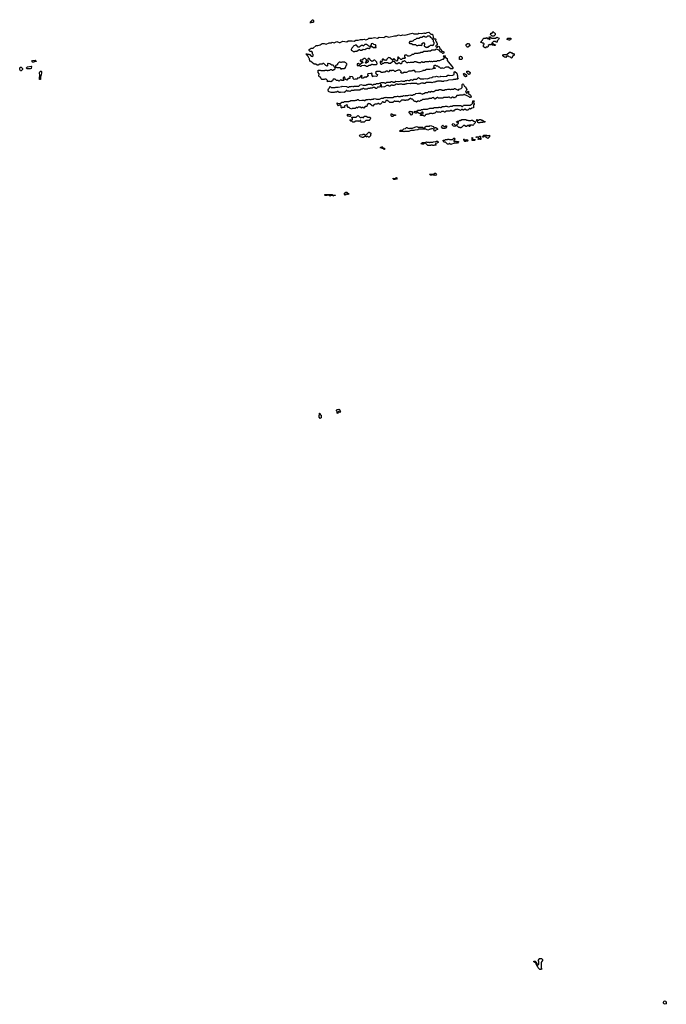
# Model space of a CAD drawing. Extents: x 2708302 to 2968450, y 494490 to 722710.
# Tile 98 of 256: x 2839498 to 2852420, y 606062 to 625758. Entities that reach past the tile are written whole.
import ezdxf

# ---------------------------------------------------------------- set-up
doc = ezdxf.new("R2010")
doc.units = 0

msp = doc.modelspace()

# ---------------------------------------------------------------- linework, layer by layer
at = {"layer": '0CON20XD'}
for points in [[(2845315, 625690), (2845300, 625695), (2845310, 625705), (2845310, 625715), (2845352, 625758), (2845358, 625758), (2845370, 625745), (2845368, 625712), (2845355, 625700), (2845325, 625700), (2845315, 625690)], [(2845652, 624512), (2845650, 624545), (2845625, 624570), (2845595, 624570), (2845585, 624560), (2845535, 624560), (2845520, 624575), (2845508, 624608), (2845490, 624615), (2845475, 624630), (2845480, 624675), (2845463, 624703), (2845460, 624745), (2845465, 624750), (2845505, 624750), (2845515, 624740), (2845595, 624740), (2845605, 624750), (2845635, 624750), (2845645, 624740), (2845665, 624740), (2845675, 624750), (2845695, 624750), (2845705, 624760), (2845735, 624760), (2845745, 624750), (2845765, 624750), (2845775, 624760), (2845788, 624762), (2845800, 624775), (2845800, 624795), (2845780, 624815), (2845778, 624838), (2845765, 624850), (2845735, 624850), (2845725, 624860), (2845715, 624860), (2845698, 624878), (2845672, 624882), (2845665, 624890), (2845650, 624875), (2845650, 624835), (2845645, 624830), (2845615, 624840), (2845575, 624880), (2845555, 624880), (2845545, 624870), (2845495, 624870), (2845465, 624850), (2845445, 624850), (2845415, 624870), (2845385, 624870), (2845315, 624922), (2845295, 624930), (2845290, 624975), (2845280, 624985), (2845258, 625038), (2845220, 625075), (2845235, 625080), (2845245, 625070), (2845275, 625070), (2845285, 625060), (2845295, 625060), (2845322, 625032), (2845348, 625022), (2845360, 625035), (2845360, 625065), (2845350, 625075), (2845350, 625105), (2845335, 625120), (2845302, 625122), (2845280, 625145), (2845280, 625165), (2845323, 625187), (2845365, 625190), (2845425, 625240), (2845455, 625240), (2845482, 625248), (2845505, 625258), (2845540, 625285), (2845585, 625282), (2845625, 625268), (2845680, 625295), (2845724, 625296), (2845745, 625306), (2845785, 625297), (2845835, 625320), (2845885, 625300), (2845905, 625300), (2845955, 625326), (2846034, 625316), (2846062, 625335), (2846087, 625337), (2846145, 625336), (2846185, 625327), (2846215, 625346), (2846264, 625346), (2846310, 625365), (2846355, 625360), (2846384, 625366), (2846415, 625358), (2846454, 625366), (2846475, 625386), (2846534, 625386), (2846585, 625401), (2846645, 625390), (2846684, 625406), (2846775, 625403), (2846815, 625426), (2846834, 625424), (2846875, 625406), (2846985, 625436), (2847025, 625433), (2847065, 625456), (2847115, 625444), (2847155, 625456), (2847195, 625449), (2847345, 625487), (2847376, 625476), (2847453, 625477), (2847477, 625487), (2847525, 625483), (2847562, 625488), (2847575, 625497), (2847588, 625488), (2847612, 625488), (2847640, 625505), (2847675, 625507), (2847712, 625472), (2847746, 625466), (2847770, 625390), (2847788, 625378), (2847806, 625376), (2847816, 625366), (2847810, 625345), (2847818, 625318), (2847837, 625295), (2847840, 625275), (2847838, 625252), (2847825, 625250), (2847812, 625238), (2847812, 625222), (2847825, 625210), (2847845, 625210), (2847863, 625227), (2847880, 625225), (2847892, 625182), (2847920, 625165), (2847932, 625132), (2847960, 625125), (2847972, 625115), (2847975, 625100), (2847965, 625080), (2847955, 625080), (2847928, 625108), (2847912, 625112), (2847878, 625148), (2847825, 625170), (2847795, 625152), (2847735, 625150), (2847705, 625130), (2847655, 625130), (2847645, 625120), (2847575, 625120), (2847545, 625100), (2847505, 625100), (2847495, 625090), (2847465, 625090), (2847455, 625080), (2847385, 625080), (2847365, 625060), (2847335, 625060), (2847325, 625050), (2847292, 625038), (2847285, 625020), (2847275, 625030), (2847252, 625032), (2847235, 625050), (2847195, 625050), (2847190, 625045), (2847190, 625015), (2847200, 625005), (2847198, 624992), (2847185, 624980), (2847145, 624980), (2847125, 624960), (2847112, 624962), (2847068, 625008), (2847055, 625010), (2847050, 624995), (2847060, 624985), (2847060, 624975), (2847050, 624965), (2847048, 624942), (2847035, 624930), (2847018, 624948), (2847002, 624952), (2846975, 624980), (2846962, 624968), (2846958, 624952), (2846945, 624950), (2846898, 624998), (2846865, 625000), (2846832, 624968), (2846828, 624952), (2846815, 624940), (2846805, 624950), (2846782, 624952), (2846765, 624970), (2846745, 624970), (2846740, 624965), (2846738, 624912), (2846722, 624912), (2846715, 624930), (2846700, 624925), (2846700, 624895), (2846715, 624870), (2846735, 624870), (2846752, 624888), (2846775, 624890), (2846785, 624900), (2846855, 624900), (2846865, 624890), (2846905, 624890), (2846955, 624930), (2846978, 624928), (2847015, 624880), (2847045, 624880), (2847075, 624900), (2847088, 624898), (2847105, 624880), (2847125, 624880), (2847140, 624895), (2847142, 624918), (2847155, 624930), (2847175, 624930), (2847185, 624940), (2847225, 624900), (2847255, 624900), (2847265, 624910), (2847295, 624900), (2847305, 624910), (2847375, 624910), (2847385, 624920), (2847425, 624920), (2847435, 624910), (2847457, 624907), (2847465, 624900), (2847515, 624900), (2847535, 624920), (2847545, 624910), (2847585, 624910), (2847595, 624920), (2847675, 624920), (2847685, 624930), (2847695, 624930), (2847705, 624920), (2847715, 624920), (2847725, 624930), (2847735, 624920), (2847755, 624920), (2847765, 624930), (2847835, 624930), (2847845, 624940), (2847895, 624940), (2847945, 624970), (2847965, 624970), (2847990, 624995), (2847990, 625005), (2847970, 625035), (2847985, 625040), (2848000, 625025), (2848010, 625000), (2848038, 624985), (2848042, 624942), (2848153, 624805), (2848156, 624785), (2848145, 624774), (2848110, 624775), (2848065, 624810), (2848015, 624810), (2847965, 624780), (2847955, 624790), (2847925, 624790), (2847915, 624780), (2847888, 624808), (2847872, 624812), (2847855, 624830), (2847825, 624830), (2847815, 624840), (2847795, 624840), (2847770, 624825), (2847772, 624802), (2847798, 624798), (2847800, 624785), (2847795, 624780), (2847755, 624780), (2847745, 624770), (2847695, 624760), (2847625, 624760), (2847595, 624740), (2847555, 624740), (2847545, 624730), (2847495, 624713), (2847415, 624710), (2847385, 624740), (2847355, 624740), (2847345, 624730), (2847335, 624740), (2847325, 624730), (2847275, 624730), (2847225, 624700), (2847195, 624700), (2847185, 624710), (2847155, 624690), (2847125, 624690), (2847110, 624705), (2847120, 624715), (2847120, 624725), (2847095, 624750), (2847055, 624750), (2847045, 624740), (2847022, 624738), (2847005, 624720), (2846992, 624722), (2846975, 624740), (2846925, 624740), (2846915, 624730), (2846905, 624740), (2846885, 624740), (2846875, 624710), (2846862, 624712), (2846845, 624730), (2846825, 624730), (2846795, 624710), (2846765, 624710), (2846755, 624700), (2846725, 624700), (2846695, 624720), (2846635, 624720), (2846610, 624705), (2846612, 624682), (2846625, 624670), (2846650, 624665), (2846640, 624635), (2846625, 624620), (2846575, 624630), (2846542, 624612), (2846542, 624618), (2846550, 624620), (2846550, 624635), (2846530, 624655), (2846540, 624665), (2846540, 624685), (2846525, 624690), (2846515, 624680), (2846452, 624678), (2846450, 624655), (2846460, 624645), (2846460, 624635), (2846425, 624600), (2846415, 624610), (2846395, 624610), (2846365, 624590), (2846335, 624590), (2846320, 624605), (2846340, 624635), (2846335, 624640), (2846312, 624638), (2846292, 624608), (2846275, 624590), (2846252, 624598), (2846235, 624570), (2846205, 624570), (2846185, 624562), (2846162, 624582), (2846160, 624605), (2846148, 624618), (2846095, 624620), (2846090, 624605), (2846100, 624595), (2846098, 624582), (2846065, 624580), (2846035, 624550), (2846025, 624560), (2846002, 624562), (2845998, 624608), (2845975, 624610), (2845960, 624595), (2845960, 624575), (2845980, 624555), (2845967, 624543), (2845933, 624543), (2845915, 624560), (2845888, 624532), (2845875, 624530), (2845865, 624540), (2845832, 624542), (2845805, 624570), (2845765, 624570), (2845748, 624532), (2845715, 624512), (2845705, 624520), (2845665, 624520), (2845652, 624512)], [(2847625, 625200), (2847635, 625210), (2847658, 625212), (2847672, 625228), (2847688, 625232), (2847705, 625250), (2847735, 625250), (2847745, 625240), (2847755, 625250), (2847768, 625252), (2847770, 625265), (2847780, 625275), (2847780, 625305), (2847770, 625315), (2847768, 625348), (2847750, 625365), (2847750, 625375), (2847738, 625388), (2847725, 625390), (2847710, 625405), (2847708, 625418), (2847695, 625430), (2847645, 625430), (2847625, 625410), (2847595, 625410), (2847585, 625420), (2847565, 625420), (2847535, 625400), (2847505, 625400), (2847475, 625380), (2847425, 625380), (2847405, 625360), (2847382, 625358), (2847355, 625330), (2847345, 625330), (2847335, 625320), (2847295, 625320), (2847280, 625305), (2847282, 625292), (2847295, 625280), (2847325, 625280), (2847355, 625260), (2847405, 625260), (2847425, 625240), (2847455, 625240), (2847465, 625250), (2847515, 625250), (2847525, 625240), (2847540, 625255), (2847542, 625288), (2847555, 625290), (2847565, 625300), (2847590, 625275), (2847590, 625255), (2847580, 625245), (2847582, 625232), (2847595, 625220), (2847608, 625218), (2847625, 625200)], [(2848805, 625190), (2848770, 625215), (2848770, 625255), (2848780, 625265), (2848778, 625278), (2848765, 625290), (2848745, 625290), (2848735, 625300), (2848710, 625305), (2848720, 625315), (2848720, 625325), (2848748, 625352), (2848752, 625368), (2848772, 625388), (2848815, 625390), (2848825, 625400), (2848842, 625382), (2848865, 625380), (2848895, 625360), (2848900, 625385), (2848880, 625405), (2848885, 625420), (2848898, 625418), (2848925, 625390), (2849005, 625390), (2849035, 625410), (2849045, 625400), (2849078, 625388), (2849068, 625362), (2849042, 625338), (2849038, 625312), (2849015, 625310), (2849005, 625320), (2848965, 625320), (2848932, 625288), (2848932, 625282), (2848955, 625280), (2848985, 625260), (2849008, 625258), (2848998, 625242), (2848985, 625240), (2848975, 625250), (2848945, 625250), (2848935, 625260), (2848915, 625260), (2848905, 625250), (2848895, 625260), (2848860, 625240), (2848860, 625225), (2848848, 625212), (2848835, 625210), (2848822, 625218), (2848805, 625190)], [(2848975, 625430), (2848942, 625432), (2848910, 625465), (2848912, 625488), (2848938, 625492), (2848955, 625520), (2848972, 625502), (2848988, 625498), (2849000, 625485), (2849000, 625455), (2848975, 625430)], [(2849285, 625340), (2849278, 625348), (2849240, 625365), (2849240, 625375), (2849252, 625388), (2849305, 625390), (2849318, 625378), (2849318, 625372), (2849305, 625370), (2849292, 625358), (2849285, 625340)], [(2846195, 625120), (2846205, 625130), (2846235, 625130), (2846285, 625160), (2846295, 625160), (2846305, 625150), (2846335, 625150), (2846365, 625170), (2846395, 625160), (2846412, 625178), (2846435, 625180), (2846445, 625190), (2846465, 625190), (2846475, 625180), (2846485, 625180), (2846500, 625195), (2846500, 625220), (2846472, 625232), (2846458, 625248), (2846445, 625250), (2846435, 625260), (2846395, 625260), (2846365, 625230), (2846355, 625240), (2846325, 625240), (2846315, 625230), (2846302, 625228), (2846285, 625210), (2846265, 625210), (2846228, 625248), (2846205, 625250), (2846195, 625240), (2846172, 625238), (2846160, 625225), (2846158, 625212), (2846132, 625188), (2846130, 625175), (2846120, 625165), (2846122, 625152), (2846135, 625140), (2846148, 625138), (2846162, 625122), (2846195, 625120)], [(2846620, 625200), (2846620, 625215), (2846610, 625225), (2846610, 625235), (2846620, 625245), (2846608, 625258), (2846575, 625260), (2846555, 625280), (2846522, 625278), (2846520, 625255), (2846500, 625220), (2846545, 625220), (2846565, 625200), (2846615, 625200), (2846620, 625200)], [(2848445, 625200), (2848438, 625218), (2848420, 625235), (2848420, 625265), (2848445, 625280), (2848465, 625280), (2848500, 625245), (2848445, 625200)], [(2839785, 624910), (2839755, 624910), (2839740, 624925), (2839755, 624940), (2839805, 624950), (2839830, 624925), (2839825, 624920), (2839795, 624920), (2839785, 624910)], [(2846455, 624830), (2846465, 624840), (2846475, 624840), (2846485, 624850), (2846505, 624850), (2846535, 624870), (2846545, 624870), (2846555, 624860), (2846625, 624860), (2846640, 624875), (2846638, 624908), (2846598, 624948), (2846575, 624950), (2846555, 624930), (2846545, 624930), (2846535, 624920), (2846502, 624952), (2846498, 624968), (2846485, 624980), (2846465, 624980), (2846452, 624968), (2846450, 624945), (2846460, 624935), (2846460, 624915), (2846448, 624902), (2846435, 624900), (2846425, 624890), (2846412, 624892), (2846400, 624905), (2846428, 624932), (2846428, 624958), (2846405, 624980), (2846375, 624980), (2846365, 624970), (2846352, 624968), (2846345, 624950), (2846305, 624950), (2846300, 624945), (2846300, 624935), (2846312, 624922), (2846345, 624920), (2846358, 624908), (2846348, 624892), (2846332, 624888), (2846305, 624860), (2846295, 624860), (2846265, 624880), (2846240, 624875), (2846240, 624845), (2846245, 624840), (2846295, 624840), (2846305, 624830), (2846325, 624830), (2846335, 624840), (2846385, 624850), (2846395, 624840), (2846415, 624840), (2846425, 624830), (2846455, 624830)], [(2848325, 624960), (2848295, 624960), (2848290, 624965), (2848290, 625015), (2848305, 625030), (2848330, 625025), (2848330, 625015), (2848340, 625005), (2848340, 624975), (2848325, 624960)], [(2849325, 624990), (2849308, 625008), (2849283, 625013), (2849265, 625030), (2849232, 625028), (2849215, 625000), (2849205, 625010), (2849185, 625010), (2849175, 625020), (2849165, 625020), (2849150, 625035), (2849150, 625045), (2849165, 625060), (2849235, 625060), (2849285, 625110), (2849305, 625110), (2849315, 625100), (2849325, 625100), (2849342, 625082), (2849365, 625080), (2849380, 625065), (2849378, 625052), (2849342, 625018), (2849340, 625005), (2849325, 624990)], [(2839525, 624732), (2839514, 624734), (2839500, 624765), (2839498, 624785), (2839505, 624810), (2839525, 624810), (2839550, 624785), (2839550, 624765), (2839525, 624732)], [(2839705, 624774), (2839640, 624775), (2839632, 624795), (2839655, 624817), (2839725, 624828), (2839730, 624825), (2839728, 624785), (2839705, 624774)], [(2845925, 624770), (2845935, 624780), (2845985, 624780), (2846008, 624802), (2846030, 624855), (2846040, 624865), (2846038, 624878), (2846018, 624898), (2846005, 624900), (2845995, 624910), (2845935, 624910), (2845925, 624900), (2845915, 624900), (2845905, 624910), (2845885, 624910), (2845852, 624878), (2845850, 624865), (2845838, 624852), (2845825, 624850), (2845812, 624838), (2845812, 624812), (2845825, 624810), (2845835, 624800), (2845895, 624800), (2845908, 624788), (2845912, 624772), (2845925, 624770)], [(2839905, 624560), (2839890, 624565), (2839890, 624615), (2839900, 624625), (2839900, 624665), (2839893, 624673), (2839893, 624693), (2839900, 624715), (2839913, 624727), (2839925, 624728), (2839930, 624725), (2839932, 624695), (2839926, 624654), (2839910, 624615), (2839910, 624565), (2839905, 624560)], [(2845905, 624300), (2845885, 624300), (2845855, 624320), (2845845, 624320), (2845835, 624310), (2845795, 624310), (2845785, 624300), (2845725, 624300), (2845685, 624313), (2845672, 624325), (2845662, 624355), (2845672, 624378), (2845690, 624395), (2845695, 624420), (2845710, 624415), (2845725, 624400), (2845805, 624400), (2845815, 624410), (2845865, 624410), (2845935, 624420), (2845945, 624430), (2846032, 624422), (2846055, 624410), (2846075, 624410), (2846085, 624420), (2846125, 624420), (2846145, 624430), (2846155, 624420), (2846175, 624420), (2846185, 624430), (2846275, 624430), (2846300, 624455), (2846315, 624460), (2846365, 624448), (2846425, 624450), (2846435, 624460), (2846455, 624460), (2846465, 624470), (2846525, 624470), (2846542, 624452), (2846555, 624450), (2846575, 624470), (2846615, 624470), (2846625, 624480), (2846675, 624480), (2846685, 624490), (2846705, 624490), (2846715, 624500), (2846785, 624500), (2846795, 624490), (2846815, 624490), (2846835, 624510), (2846905, 624510), (2846915, 624520), (2846945, 624520), (2846955, 624510), (2846985, 624510), (2847015, 624528), (2847075, 624520), (2847125, 624538), (2847145, 624530), (2847195, 624530), (2847205, 624540), (2847235, 624540), (2847245, 624550), (2847265, 624540), (2847285, 624540), (2847315, 624560), (2847345, 624550), (2847375, 624570), (2847432, 624568), (2847465, 624600), (2847508, 624578), (2847565, 624578), (2847575, 624572), (2847615, 624580), (2847645, 624578), (2847693, 624597), (2847735, 624600), (2847755, 624618), (2847815, 624620), (2847825, 624630), (2847865, 624618), (2847905, 624620), (2847915, 624628), (2847965, 624620), (2848025, 624630), (2848055, 624650), (2848075, 624650), (2848085, 624640), (2848152, 624648), (2848178, 624662), (2848182, 624695), (2848178, 624705), (2848195, 624722), (2848236, 624686), (2848238, 624658), (2848250, 624635), (2848250, 624595), (2848260, 624585), (2848255, 624570), (2848215, 624570), (2848205, 624560), (2848165, 624560), (2848155, 624552), (2848065, 624550), (2848037, 624533), (2847975, 624530), (2847965, 624520), (2847935, 624520), (2847925, 624530), (2847845, 624530), (2847835, 624520), (2847815, 624520), (2847805, 624510), (2847765, 624510), (2847735, 624492), (2847725, 624500), (2847625, 624500), (2847595, 624480), (2847575, 624480), (2847565, 624490), (2847525, 624490), (2847475, 624470), (2847445, 624470), (2847435, 624480), (2847315, 624480), (2847305, 624472), (2847235, 624480), (2847225, 624470), (2847195, 624470), (2847185, 624460), (2847145, 624460), (2847135, 624470), (2847085, 624470), (2847075, 624460), (2847055, 624460), (2847045, 624470), (2847015, 624470), (2846995, 624450), (2846985, 624450), (2846975, 624440), (2846953, 624443), (2846945, 624450), (2846925, 624450), (2846895, 624430), (2846875, 624430), (2846865, 624440), (2846835, 624440), (2846787, 624413), (2846735, 624410), (2846730, 624415), (2846730, 624455), (2846715, 624460), (2846700, 624445), (2846698, 624412), (2846685, 624400), (2846675, 624410), (2846645, 624410), (2846640, 624395), (2846625, 624380), (2846615, 624380), (2846585, 624400), (2846555, 624400), (2846545, 624390), (2846505, 624390), (2846495, 624380), (2846455, 624380), (2846445, 624370), (2846385, 624370), (2846375, 624380), (2846355, 624380), (2846345, 624370), (2846325, 624370), (2846295, 624350), (2846185, 624350), (2846175, 624340), (2846125, 624340), (2846105, 624320), (2846085, 624330), (2846045, 624330), (2846035, 624340), (2846025, 624340), (2846018, 624322), (2845985, 624302), (2845915, 624310), (2845905, 624300)], [(2848405, 624613), (2848382, 624635), (2848370, 624675), (2848373, 624687), (2848392, 624672), (2848430, 624655), (2848430, 624625), (2848405, 624613)], [(2848485, 624660), (2848472, 624662), (2848435, 624700), (2848435, 624730), (2848465, 624730), (2848472, 624722), (2848510, 624705), (2848502, 624698), (2848485, 624660)], [(2846135, 623970), (2846105, 623980), (2846085, 624000), (2846062, 624002), (2846040, 624035), (2846050, 624045), (2846035, 624060), (2846025, 624050), (2845992, 624038), (2845988, 624002), (2845945, 624000), (2845935, 623990), (2845920, 624005), (2845920, 624035), (2845908, 624048), (2845895, 624050), (2845865, 624032), (2845855, 624040), (2845840, 624085), (2845842, 624098), (2845865, 624080), (2845905, 624080), (2845935, 624110), (2845975, 624110), (2845985, 624120), (2846075, 624120), (2846083, 624127), (2846105, 624130), (2846115, 624140), (2846205, 624140), (2846215, 624150), (2846235, 624150), (2846245, 624160), (2846265, 624160), (2846285, 624140), (2846335, 624150), (2846375, 624150), (2846385, 624140), (2846395, 624140), (2846425, 624160), (2846465, 624160), (2846475, 624168), (2846495, 624160), (2846525, 624160), (2846533, 624167), (2846565, 624170), (2846575, 624180), (2846615, 624178), (2846625, 624170), (2846685, 624170), (2846725, 624188), (2846765, 624190), (2846775, 624200), (2846805, 624200), (2846815, 624208), (2846835, 624200), (2846955, 624200), (2846985, 624220), (2847025, 624220), (2847045, 624230), (2847055, 624230), (2847065, 624220), (2847105, 624220), (2847115, 624230), (2847145, 624230), (2847165, 624240), (2847187, 624237), (2847195, 624230), (2847205, 624240), (2847255, 624240), (2847295, 624258), (2847315, 624250), (2847355, 624250), (2847365, 624260), (2847385, 624260), (2847402, 624268), (2847415, 624280), (2847465, 624290), (2847505, 624290), (2847515, 624280), (2847545, 624270), (2847555, 624280), (2847575, 624280), (2847605, 624300), (2847655, 624300), (2847675, 624320), (2847685, 624320), (2847695, 624310), (2847725, 624328), (2847735, 624320), (2847775, 624320), (2847815, 624348), (2847865, 624350), (2847875, 624360), (2847925, 624360), (2847935, 624350), (2847985, 624350), (2847995, 624360), (2848035, 624360), (2848055, 624370), (2848095, 624370), (2848105, 624360), (2848115, 624360), (2848125, 624370), (2848175, 624370), (2848185, 624380), (2848205, 624380), (2848215, 624370), (2848265, 624350), (2848283, 624367), (2848318, 624382), (2848338, 624402), (2848340, 624465), (2848352, 624478), (2848370, 624465), (2848378, 624438), (2848387, 624427), (2848406, 624415), (2848412, 624392), (2848432, 624365), (2848427, 624343), (2848410, 624325), (2848425, 624290), (2848448, 624292), (2848460, 624305), (2848452, 624325), (2848465, 624328), (2848468, 624285), (2848505, 624248), (2848517, 624225), (2848505, 624200), (2848495, 624200), (2848478, 624218), (2848425, 624240), (2848415, 624250), (2848395, 624250), (2848385, 624260), (2848375, 624260), (2848365, 624250), (2848285, 624250), (2848275, 624240), (2848235, 624240), (2848212, 624218), (2848208, 624202), (2848195, 624200), (2848185, 624190), (2848172, 624192), (2848155, 624210), (2848145, 624210), (2848115, 624190), (2848102, 624192), (2848085, 624210), (2848065, 624210), (2848055, 624200), (2847965, 624200), (2847955, 624190), (2847865, 624190), (2847855, 624200), (2847845, 624200), (2847795, 624170), (2847780, 624185), (2847775, 624210), (2847765, 624200), (2847742, 624198), (2847725, 624180), (2847675, 624180), (2847665, 624170), (2847605, 624170), (2847595, 624160), (2847545, 624160), (2847528, 624142), (2847505, 624140), (2847485, 624120), (2847475, 624130), (2847455, 624130), (2847425, 624110), (2847415, 624120), (2847395, 624120), (2847385, 624130), (2847375, 624130), (2847368, 624148), (2847348, 624168), (2847325, 624170), (2847315, 624180), (2847305, 624180), (2847255, 624150), (2847215, 624150), (2847205, 624140), (2847195, 624140), (2847185, 624150), (2847125, 624150), (2847112, 624138), (2847110, 624125), (2847085, 624110), (2847075, 624120), (2847005, 624120), (2846995, 624130), (2846985, 624130), (2846955, 624100), (2846895, 624100), (2846865, 624130), (2846855, 624130), (2846845, 624140), (2846815, 624140), (2846810, 624115), (2846795, 624100), (2846775, 624100), (2846758, 624118), (2846745, 624120), (2846738, 624092), (2846705, 624070), (2846685, 624070), (2846675, 624080), (2846655, 624080), (2846645, 624070), (2846595, 624070), (2846585, 624060), (2846572, 624058), (2846555, 624030), (2846542, 624032), (2846498, 624078), (2846465, 624080), (2846440, 624055), (2846438, 624022), (2846405, 624020), (2846375, 623990), (2846365, 624000), (2846345, 624000), (2846335, 623990), (2846305, 624010), (2846265, 624010), (2846245, 623990), (2846235, 624000), (2846225, 624000), (2846205, 623980), (2846145, 623980), (2846135, 623970)], [(2847595, 623830), (2847575, 623830), (2847565, 623840), (2847515, 623840), (2847510, 623845), (2847510, 623855), (2847522, 623868), (2847558, 623882), (2847560, 623905), (2847555, 623910), (2847532, 623908), (2847528, 623892), (2847515, 623890), (2847505, 623880), (2847475, 623880), (2847468, 623898), (2847455, 623910), (2847442, 623908), (2847425, 623880), (2847392, 623892), (2847372, 623918), (2847395, 623930), (2847405, 623920), (2847425, 623920), (2847438, 623932), (2847445, 623950), (2847515, 623950), (2847525, 623960), (2847555, 623960), (2847565, 623970), (2847645, 623970), (2847695, 623990), (2847765, 623990), (2847775, 624000), (2847865, 624000), (2847875, 624010), (2847895, 624010), (2847905, 624000), (2847915, 624000), (2847945, 624020), (2847985, 624020), (2848005, 624030), (2848035, 624030), (2848045, 624020), (2848075, 624018), (2848095, 624020), (2848105, 624030), (2848145, 624030), (2848155, 624040), (2848315, 624040), (2848332, 624022), (2848345, 624020), (2848358, 624032), (2848365, 624050), (2848505, 624050), (2848515, 624060), (2848528, 624062), (2848548, 624082), (2848552, 624138), (2848578, 624135), (2848570, 624095), (2848580, 624085), (2848580, 624065), (2848570, 624055), (2848568, 623992), (2848535, 623990), (2848505, 623970), (2848495, 623980), (2848485, 623980), (2848455, 623950), (2848425, 623950), (2848395, 623970), (2848365, 623950), (2848355, 623950), (2848345, 623960), (2848325, 623960), (2848305, 623940), (2848295, 623950), (2848245, 623970), (2848235, 623960), (2848205, 623960), (2848195, 623950), (2848182, 623948), (2848165, 623930), (2848135, 623930), (2848125, 623940), (2848105, 623940), (2848095, 623930), (2848025, 623930), (2847995, 623910), (2847985, 623910), (2847975, 623920), (2847925, 623920), (2847905, 623900), (2847895, 623910), (2847845, 623910), (2847835, 623920), (2847825, 623920), (2847795, 623890), (2847785, 623890), (2847775, 623880), (2847755, 623880), (2847745, 623872), (2847735, 623880), (2847685, 623880), (2847675, 623870), (2847645, 623870), (2847635, 623860), (2847615, 623860), (2847602, 623848), (2847595, 623830)], [(2846105, 623820), (2846095, 623820), (2846085, 623830), (2846055, 623830), (2846050, 623835), (2846050, 623865), (2846065, 623870), (2846105, 623860), (2846120, 623845), (2846118, 623832), (2846105, 623820)], [(2846325, 623700), (2846315, 623740), (2846300, 623740), (2846285, 623720), (2846275, 623730), (2846215, 623730), (2846185, 623710), (2846155, 623710), (2846135, 623730), (2846115, 623730), (2846102, 623742), (2846100, 623755), (2846115, 623760), (2846125, 623750), (2846135, 623750), (2846148, 623762), (2846148, 623788), (2846130, 623795), (2846142, 623808), (2846225, 623810), (2846255, 623840), (2846268, 623838), (2846305, 623800), (2846325, 623800), (2846335, 623810), (2846345, 623810), (2846355, 623800), (2846375, 623800), (2846382, 623828), (2846425, 623830), (2846455, 623810), (2846495, 623810), (2846508, 623798), (2846510, 623785), (2846500, 623775), (2846498, 623752), (2846485, 623740), (2846415, 623740), (2846385, 623710), (2846335, 623710), (2846325, 623700)], [(2846955, 623820), (2846933, 623823), (2846922, 623832), (2846922, 623878), (2846938, 623878), (2846955, 623860), (2847008, 623858), (2847008, 623842), (2846975, 623840), (2846955, 623820)], [(2847325, 623850), (2847280, 623905), (2847282, 623918), (2847295, 623930), (2847305, 623920), (2847335, 623920), (2847350, 623905), (2847350, 623885), (2847340, 623875), (2847338, 623862), (2847325, 623850)], [(2847175, 623512), (2847165, 623520), (2847102, 623522), (2847090, 623535), (2847105, 623550), (2847145, 623550), (2847172, 623578), (2847205, 623580), (2847225, 623600), (2847245, 623600), (2847255, 623590), (2847285, 623580), (2847295, 623590), (2847345, 623590), (2847425, 623620), (2847447, 623617), (2847455, 623610), (2847545, 623610), (2847565, 623590), (2847585, 623590), (2847608, 623612), (2847615, 623630), (2847685, 623630), (2847695, 623640), (2847725, 623638), (2847760, 623625), (2847778, 623598), (2847795, 623590), (2847805, 623600), (2847815, 623600), (2847825, 623590), (2847838, 623588), (2847850, 623575), (2847848, 623562), (2847812, 623548), (2847795, 623530), (2847782, 623532), (2847780, 623555), (2847758, 623578), (2847735, 623580), (2847725, 623570), (2847695, 623570), (2847685, 623560), (2847655, 623550), (2847625, 623560), (2847615, 623570), (2847475, 623570), (2847455, 623552), (2847395, 623550), (2847375, 623540), (2847315, 623540), (2847275, 623522), (2847185, 623520), (2847175, 623512)], [(2848005, 623580), (2847952, 623582), (2847930, 623615), (2847932, 623628), (2847955, 623648), (2847970, 623635), (2847975, 623620), (2847995, 623620), (2848012, 623638), (2848028, 623638), (2848030, 623615), (2848012, 623598), (2848005, 623580)], [(2848195, 623620), (2848165, 623630), (2848142, 623652), (2848155, 623680), (2848178, 623678), (2848190, 623665), (2848192, 623652), (2848208, 623648), (2848210, 623635), (2848195, 623620)], [(2848305, 623590), (2848295, 623600), (2848272, 623602), (2848248, 623628), (2848230, 623635), (2848242, 623668), (2848270, 623685), (2848265, 623700), (2848232, 623702), (2848230, 623715), (2848245, 623730), (2848255, 623730), (2848265, 623720), (2848292, 623748), (2848305, 623740), (2848335, 623760), (2848415, 623760), (2848425, 623750), (2848455, 623750), (2848465, 623740), (2848515, 623740), (2848525, 623750), (2848545, 623750), (2848575, 623730), (2848600, 623725), (2848598, 623692), (2848572, 623668), (2848568, 623652), (2848555, 623640), (2848545, 623650), (2848485, 623650), (2848480, 623640), (2848500, 623635), (2848495, 623620), (2848482, 623622), (2848480, 623640), (2848455, 623640), (2848425, 623620), (2848415, 623620), (2848385, 623640), (2848365, 623640), (2848328, 623602), (2848315, 623600), (2848305, 623590)], [(2848695, 623692), (2848665, 623692), (2848652, 623702), (2848650, 623725), (2848630, 623755), (2848635, 623760), (2848645, 623760), (2848655, 623750), (2848675, 623750), (2848685, 623760), (2848715, 623760), (2848725, 623750), (2848745, 623750), (2848775, 623730), (2848798, 623725), (2848795, 623710), (2848755, 623710), (2848747, 623703), (2848705, 623700), (2848695, 623692)], [(2846365, 623400), (2846345, 623400), (2846335, 623410), (2846300, 623415), (2846290, 623445), (2846302, 623458), (2846355, 623460), (2846363, 623467), (2846385, 623468), (2846402, 623452), (2846415, 623450), (2846435, 623470), (2846448, 623472), (2846450, 623485), (2846475, 623508), (2846485, 623508), (2846518, 623488), (2846520, 623475), (2846510, 623465), (2846510, 623435), (2846485, 623410), (2846465, 623410), (2846455, 623420), (2846445, 623420), (2846435, 623410), (2846425, 623420), (2846395, 623420), (2846365, 623400)], [(2848115, 623260), (2848095, 623280), (2848085, 623280), (2848075, 623270), (2848045, 623270), (2848008, 623308), (2847975, 623310), (2847960, 623335), (2847962, 623348), (2847995, 623350), (2848005, 623360), (2848045, 623360), (2848055, 623370), (2848075, 623370), (2848085, 623360), (2848145, 623360), (2848172, 623388), (2848185, 623390), (2848200, 623375), (2848190, 623365), (2848188, 623352), (2848172, 623348), (2848172, 623322), (2848185, 623320), (2848195, 623330), (2848215, 623330), (2848225, 623320), (2848265, 623320), (2848268, 623312), (2848245, 623290), (2848185, 623290), (2848175, 623280), (2848125, 623270), (2848115, 623260)], [(2848545, 623340), (2848540, 623345), (2848540, 623385), (2848532, 623398), (2848545, 623400), (2848550, 623375), (2848562, 623362), (2848595, 623360), (2848600, 623355), (2848595, 623342), (2848545, 623340)], [(2848715, 623360), (2848702, 623362), (2848685, 623380), (2848670, 623370), (2848668, 623362), (2848662, 623362), (2848662, 623368), (2848670, 623370), (2848668, 623398), (2848655, 623410), (2848625, 623400), (2848620, 623405), (2848622, 623418), (2848685, 623420), (2848695, 623430), (2848708, 623428), (2848710, 623385), (2848720, 623375), (2848715, 623360)], [(2848855, 623380), (2848845, 623390), (2848832, 623392), (2848820, 623405), (2848818, 623418), (2848805, 623430), (2848785, 623430), (2848765, 623410), (2848750, 623415), (2848760, 623425), (2848762, 623438), (2848775, 623450), (2848825, 623450), (2848835, 623440), (2848875, 623440), (2848885, 623450), (2848890, 623445), (2848890, 623415), (2848855, 623380)], [(2846785, 623160), (2846772, 623162), (2846765, 623180), (2846745, 623180), (2846700, 623195), (2846712, 623208), (2846725, 623210), (2846735, 623220), (2846762, 623192), (2846788, 623188), (2846790, 623165), (2846785, 623160)], [(2847775, 623240), (2847755, 623240), (2847745, 623250), (2847715, 623250), (2847705, 623240), (2847655, 623240), (2847605, 623290), (2847585, 623290), (2847565, 623270), (2847525, 623270), (2847520, 623285), (2847545, 623300), (2847595, 623300), (2847625, 623318), (2847635, 623310), (2847675, 623310), (2847685, 623300), (2847695, 623300), (2847702, 623308), (2847755, 623310), (2847765, 623318), (2847815, 623320), (2847825, 623328), (2847855, 623330), (2847860, 623305), (2847835, 623290), (2847810, 623285), (2847810, 623265), (2847820, 623255), (2847815, 623250), (2847785, 623250), (2847775, 623240)], [(2848405, 623320), (2848395, 623320), (2848382, 623332), (2848380, 623355), (2848370, 623365), (2848375, 623370), (2848385, 623370), (2848392, 623352), (2848405, 623340), (2848418, 623342), (2848435, 623360), (2848460, 623345), (2848445, 623330), (2848415, 623330), (2848405, 623320)], [(2846995, 622560), (2846975, 622560), (2846960, 622575), (2846962, 622588), (2846995, 622580), (2847025, 622600), (2847040, 622585), (2847025, 622570), (2847005, 622570), (2846995, 622560)], [(2847795, 622642), (2847785, 622650), (2847765, 622650), (2847755, 622660), (2847745, 622660), (2847735, 622650), (2847705, 622650), (2847690, 622665), (2847695, 622670), (2847765, 622670), (2847795, 622688), (2847805, 622688), (2847828, 622665), (2847815, 622650), (2847795, 622642)], [(2845765, 622230), (2845755, 622240), (2845715, 622240), (2845705, 622230), (2845675, 622250), (2845645, 622250), (2845635, 622240), (2845605, 622240), (2845590, 622255), (2845595, 622260), (2845745, 622260), (2845765, 622250), (2845810, 622245), (2845805, 622240), (2845775, 622240), (2845765, 622230)], [(2846005, 622250), (2845990, 622265), (2845990, 622285), (2846015, 622310), (2846035, 622310), (2846080, 622265), (2846055, 622260), (2846045, 622270), (2846035, 622270), (2846005, 622250)], [(2845505, 617780), (2845484, 617806), (2845484, 617845), (2845492, 617858), (2845490, 617885), (2845495, 617890), (2845502, 617862), (2845520, 617845), (2845520, 617795), (2845505, 617780)], [(2845855, 617880), (2845840, 617885), (2845840, 617925), (2845830, 617935), (2845830, 617945), (2845842, 617958), (2845875, 617970), (2845888, 617958), (2845900, 617925), (2845910, 617915), (2845895, 617900), (2845878, 617918), (2845872, 617918), (2845860, 617905), (2845855, 617880)], [(2849925, 606760), (2849895, 606760), (2849872, 606782), (2849860, 606795), (2849848, 606828), (2849830, 606845), (2849830, 606860), (2849822, 606862), (2849818, 606878), (2849788, 606908), (2849770, 606915), (2849772, 606928), (2849800, 606925), (2849820, 606905), (2849820, 606895), (2849830, 606885), (2849830, 606860), (2849855, 606850), (2849870, 606865), (2849870, 606925), (2849860, 606935), (2849863, 606947), (2849880, 606965), (2849880, 606975), (2849885, 606980), (2849925, 606980), (2849948, 606958), (2849948, 606932), (2849932, 606928), (2849930, 606915), (2849920, 606905), (2849920, 606785), (2849930, 606775), (2849925, 606760)], [(2852395, 606062), (2852375, 606070), (2852363, 606083), (2852363, 606107), (2852375, 606130), (2852408, 606128), (2852410, 606115), (2852420, 606105), (2852420, 606075), (2852395, 606062)]]:
    msp.add_lwpolyline(points, dxfattribs=at)

doc.saveas('drawing.dxf')
